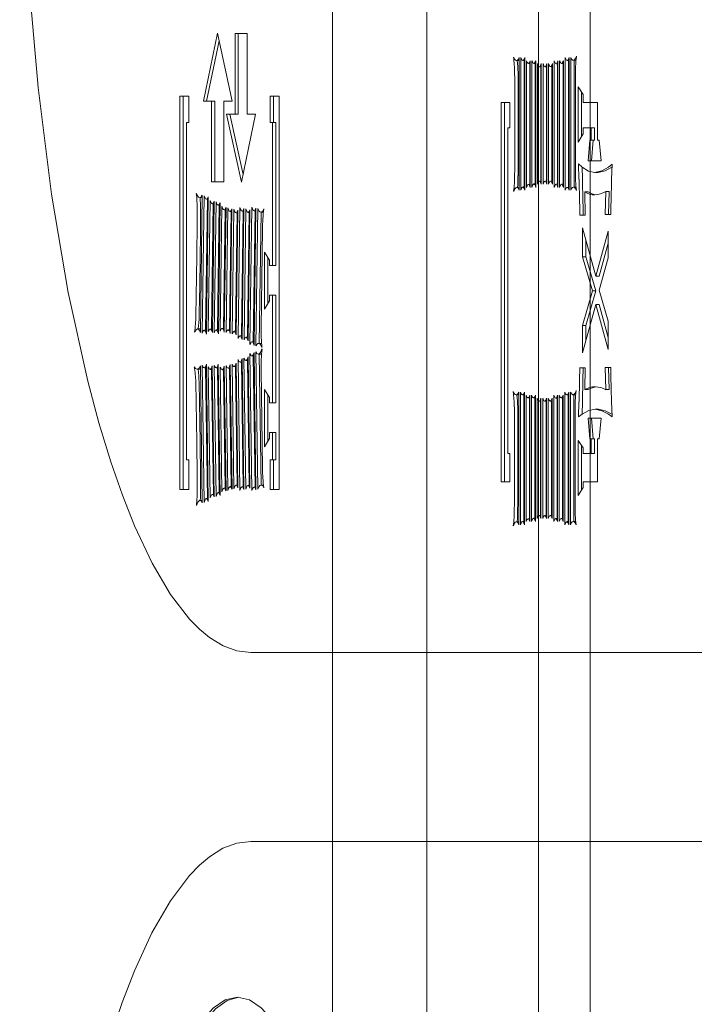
# Model space of a CAD drawing. Header units: millimetres. Extents: x -47038 to 86296, y -75637 to 48966.
# Tile 206 of 256: x -32394 to -32375, y 30483 to 30512. Entities that reach past the tile are written whole.
import ezdxf

# ---------------------------------------------------------------- set-up
doc = ezdxf.new("R2010")
doc.units = ezdxf.units.MM
doc.layers.add('00 - nowa technologia myjni_Nr_pióra__95', color=7, linetype='Continuous', lineweight=20, true_color=0x7c7c7c)
doc.layers.add('XREF', color=8, linetype='Continuous', lineweight=9)

# ---------------------------------------------------------------- blocks, each defined once
blk = doc.blocks.new('parter 2025.10.15')
at = {"layer": '00 - nowa technologia myjni_Nr_pióra__95', "color": 8, "linetype": 'Continuous', "lineweight": 5}
for p, q in [((607.5322, 2583.5757), (607.5322, 2388.5757)), ((607.8072, 2542.286), (607.8072, 2467.2695)), ((608.1322, 2542.286), (608.1322, 2467.2695)), ((608.2822, 2542.286), (608.2822, 2467.2695)), ((607.1971, 2506.9386), (607.1562, 2506.7406)), ((607.2403, 2506.7406), (607.1971, 2506.9386)), ((607.2484, 2506.938), (607.2484, 2506.703)), ((607.2842, 2506.938), (607.2484, 2506.938)), ((607.258, 2506.938), (607.258, 2506.703)), ((607.2842, 2506.703), (607.2842, 2506.938)), ((607.2021, 2506.9161), (607.1658, 2506.7406)), ((608.0757, 2506.4815), (608.0757, 2506.8675)), ((608.0807, 2506.8675), (608.0807, 2506.4815)), ((608.0919, 2506.4815), (608.0919, 2506.8675)), ((608.2098, 2506.8675), (608.2098, 2506.4815)), ((608.221, 2506.4815), (608.221, 2506.8675)), ((608.226, 2506.8675), (608.226, 2506.4815)), ((608.0757, 2506.8596), (608.0681, 2506.8596)), ((608.0919, 2506.859), (608.0864, 2506.859)), ((608.0905, 2506.859), (608.0905, 2506.4913)), ((608.0967, 2506.8587), (608.0967, 2506.49)), ((608.1079, 2506.8507), (608.1024, 2506.8507)), ((608.1065, 2506.8507), (608.1065, 2506.498)), ((608.1079, 2506.49), (608.1079, 2506.8587)), ((608.1129, 2506.8587), (608.1129, 2506.49)), ((608.1241, 2506.8507), (608.1186, 2506.8507)), ((608.1227, 2506.8507), (608.1227, 2506.4998)), ((608.1241, 2506.49), (608.1241, 2506.8587)), ((608.1291, 2506.8501), (608.1291, 2506.4992)), ((608.1402, 2506.841), (608.1347, 2506.841)), ((608.1389, 2506.841), (608.1389, 2506.5077)), ((608.1402, 2506.4992), (608.1402, 2506.8501)), ((608.1453, 2506.8501), (608.1453, 2506.4992)), ((608.1564, 2506.841), (608.1508, 2506.841)), ((608.1549, 2506.841), (608.1549, 2506.5077)), ((608.1564, 2506.4992), (608.1564, 2506.8501)), ((608.1613, 2506.8501), (608.1613, 2506.4992)), ((608.1724, 2506.8413), (608.1671, 2506.8413)), ((608.1711, 2506.8413), (608.1711, 2506.5077)), ((608.1724, 2506.4992), (608.1724, 2506.8501)), ((608.1775, 2506.8587), (608.1775, 2506.49)), ((608.1886, 2506.8498), (608.1834, 2506.8498)), ((608.1872, 2506.8498), (608.1872, 2506.4992)), ((608.1886, 2506.49), (608.1886, 2506.8587)), ((608.1936, 2506.8587), (608.1936, 2506.49)), ((608.2048, 2506.8507), (608.1991, 2506.8507)), ((608.2034, 2506.8507), (608.2034, 2506.4992)), ((608.2048, 2506.49), (608.2048, 2506.8587)), ((608.221, 2506.859), (608.2155, 2506.859)), ((608.2196, 2506.859), (608.2196, 2506.49)), ((608.2414, 2506.8599), (608.2332, 2506.8599)), ((608.2356, 2506.8599), (608.2356, 2506.4906)), ((608.2393, 2506.5364), (608.2393, 2506.8129)), ((608.262, 2506.7601), (608.2478, 2506.7824)), ((608.2478, 2506.7824), (608.2478, 2506.6219)), ((607.1136, 2506.7555), (607.0874, 2506.7555)), ((607.0874, 2506.7555), (607.0874, 2505.6105)), ((607.097, 2506.7555), (607.097, 2505.6105)), ((607.1136, 2506.6792), (607.1136, 2506.7555)), ((607.351, 2506.7555), (607.3773, 2506.7555)), ((607.351, 2506.6789), (607.351, 2506.7555)), ((607.3608, 2506.6789), (607.3608, 2506.7555)), ((607.3773, 2506.7555), (607.3773, 2505.6105)), ((608.2574, 2506.7671), (608.2574, 2506.638)), ((608.262, 2506.7372), (608.262, 2506.7601)), ((607.1562, 2506.7406), (607.1798, 2506.7406)), ((607.1896, 2506.7406), (607.1798, 2506.7406)), ((607.1798, 2506.7406), (607.1798, 2506.5056)), ((607.1896, 2506.7406), (607.1896, 2506.5056)), ((607.2159, 2506.5056), (607.2159, 2506.7406)), ((607.2159, 2506.7406), (607.2403, 2506.7406)), ((608.0488, 2506.7372), (608.0235, 2506.7372)), ((608.0235, 2506.7372), (608.0235, 2505.6328)), ((608.0333, 2506.7372), (608.0333, 2505.6328)), ((608.0488, 2506.6634), (608.0488, 2506.7372)), ((608.3035, 2506.7372), (608.262, 2506.7372)), ((608.3035, 2506.6274), (608.3035, 2506.7372)), ((607.2484, 2506.703), (607.2238, 2506.703)), ((607.2238, 2506.703), (607.2671, 2506.5047)), ((607.2336, 2506.703), (607.2717, 2506.5276)), ((607.258, 2506.703), (607.2484, 2506.703)), ((607.2671, 2506.5047), (607.308, 2506.703)), ((607.308, 2506.703), (607.2842, 2506.703)), ((607.1069, 2505.6969), (607.1069, 2506.6792)), ((607.1069, 2506.6792), (607.1136, 2506.6792)), ((607.3578, 2506.6789), (607.351, 2506.6789)), ((607.3675, 2506.6789), (607.3578, 2506.6789)), ((607.3578, 2506.2624), (607.3578, 2506.6789)), ((607.3675, 2506.2624), (607.3675, 2506.6789)), ((608.0424, 2505.7158), (608.0424, 2506.6634)), ((608.0424, 2506.6634), (608.0488, 2506.6634)), ((608.2478, 2506.6219), (608.262, 2506.6457)), ((608.262, 2506.6457), (608.262, 2506.6634)), ((608.262, 2506.6634), (608.2853, 2506.6634)), ((608.295, 2506.6634), (608.2853, 2506.6634)), ((608.2853, 2506.6634), (608.2853, 2506.6274)), ((608.295, 2506.6634), (608.295, 2506.6274)), ((608.2815, 2506.6274), (608.2762, 2506.5675)), ((608.2853, 2506.6274), (608.2815, 2506.6274)), ((608.295, 2506.6274), (608.2853, 2506.6274)), ((608.2913, 2506.6274), (608.286, 2506.5675)), ((608.3088, 2506.6274), (608.3035, 2506.6274)), ((608.3145, 2506.5675), (608.3088, 2506.6274)), ((608.2594, 2506.5492), (608.2489, 2506.5584)), ((608.2489, 2506.5584), (608.2499, 2506.5138)), ((608.2762, 2506.5675), (608.3145, 2506.5675)), ((608.3461, 2506.5578), (608.3355, 2506.5492)), ((608.3449, 2506.5132), (608.3461, 2506.5578)), ((608.2588, 2506.5498), (608.2597, 2506.5138)), ((608.3059, 2506.5337), (608.2962, 2506.5337)), ((608.3459, 2506.5498), (608.3453, 2506.5492)), ((607.1798, 2506.5056), (607.2159, 2506.5056)), ((608.1079, 2506.498), (608.1025, 2506.498)), ((608.1241, 2506.4998), (608.1187, 2506.4998)), ((608.1402, 2506.5077), (608.1346, 2506.5077)), ((608.1564, 2506.5077), (608.1511, 2506.5077)), ((608.1724, 2506.5077), (608.1669, 2506.5077)), ((608.1886, 2506.4992), (608.1833, 2506.4992)), ((608.2048, 2506.4992), (608.1991, 2506.4992)), ((607.1476, 2506.0671), (607.153, 2506.4668)), ((608.0757, 2506.49), (608.069, 2506.49)), ((608.0919, 2506.4913), (608.0862, 2506.4913)), ((608.221, 2506.49), (608.2156, 2506.49)), ((608.2414, 2506.4906), (608.2341, 2506.4906)), ((608.2763, 2506.4772), (608.2666, 2506.4772)), ((608.2681, 2506.4092), (608.2666, 2506.4772)), ((608.3281, 2506.4778), (608.3264, 2506.4107)), ((608.3377, 2506.4778), (608.3281, 2506.4778)), ((608.3377, 2506.4778), (608.3362, 2506.4107)), ((607.153, 2506.4601), (607.146, 2506.4601)), ((607.1585, 2506.4653), (607.153, 2506.0658)), ((607.1679, 2506.4552), (607.1628, 2506.0744)), ((607.1649, 2506.0631), (607.1704, 2506.4626)), ((607.1702, 2506.4552), (607.1649, 2506.4552)), ((607.1756, 2506.4522), (607.1704, 2506.0707)), ((607.1852, 2506.4421), (607.1803, 2506.0774)), ((607.1875, 2506.4421), (607.182, 2506.4421)), ((607.1824, 2506.068), (607.1876, 2506.4494)), ((607.193, 2506.4479), (607.1878, 2506.0668)), ((607.2026, 2506.4382), (607.1977, 2506.0753)), ((607.2049, 2506.4382), (607.1994, 2506.4382)), ((607.1998, 2506.064), (607.205, 2506.4449)), ((607.2102, 2506.4348), (607.2053, 2506.0716)), ((607.2198, 2506.4241), (607.2151, 2506.0793)), ((607.2221, 2506.4241), (607.2166, 2506.4241)), ((607.2172, 2506.0689), (607.2223, 2506.4317)), ((607.2276, 2506.4308), (607.2227, 2506.0677)), ((607.2372, 2506.4198), (607.2325, 2506.075)), ((607.2395, 2506.4198), (607.2339, 2506.4198)), ((607.2346, 2506.0646), (607.2395, 2506.4278)), ((607.245, 2506.4263), (607.24, 2506.0634)), ((607.2546, 2506.4162), (607.2499, 2506.071)), ((607.2567, 2506.4162), (607.2514, 2506.4162)), ((607.252, 2506.0603), (607.2569, 2506.4235)), ((607.2624, 2506.4314), (607.2572, 2506.05)), ((607.272, 2506.4205), (607.2671, 2506.0579)), ((607.2743, 2506.4205), (607.2691, 2506.4205)), ((607.2693, 2506.0472), (607.2744, 2506.4284)), ((607.2798, 2506.4272), (607.2746, 2506.0457)), ((607.2894, 2506.4171), (607.2845, 2506.0536)), ((607.2917, 2506.4171), (607.2862, 2506.4171)), ((607.2867, 2506.0429), (607.2917, 2506.4244)), ((607.2973, 2506.432), (607.2918, 2506.0326)), ((607.3068, 2506.4217), (607.3016, 2506.0402)), ((607.3037, 2506.0298), (607.3092, 2506.4293)), ((607.3091, 2506.4217), (607.3037, 2506.4217)), ((607.3146, 2506.4281), (607.3092, 2506.0286)), ((607.3242, 2506.418), (607.319, 2506.0359)), ((607.3314, 2506.418), (607.3236, 2506.418)), ((608.2524, 2506.4092), (608.2681, 2506.4092)), ((608.3264, 2506.4107), (608.3423, 2506.4113)), ((607.3243, 2506.082), (607.3282, 2506.368)), ((608.2989, 2506.2312), (608.2603, 2506.3722)), ((608.2603, 2506.3722), (608.2603, 2506.2877)), ((608.3349, 2506.3625), (608.2989, 2506.2312)), ((608.3349, 2506.2846), (608.3349, 2506.3625)), ((608.2701, 2506.3368), (608.2701, 2506.2877)), ((608.3349, 2506.3271), (608.3087, 2506.2312)), ((607.3492, 2506.2785), (607.3344, 2506.3017)), ((607.3344, 2506.3017), (607.3344, 2506.1351)), ((607.3442, 2506.2865), (607.3442, 2506.1513)), ((607.3492, 2506.2624), (607.3492, 2506.2785)), ((608.2701, 2506.2877), (608.2603, 2506.2877)), ((608.2603, 2506.2877), (608.2889, 2506.1885)), ((608.2701, 2506.2877), (608.2986, 2506.1885)), ((608.3087, 2506.191), (608.3349, 2506.2846)), ((607.3578, 2506.2624), (607.3492, 2506.2624)), ((607.3675, 2506.2624), (607.3578, 2506.2624)), ((608.3087, 2506.2312), (608.2989, 2506.2312)), ((608.2889, 2506.1885), (608.2603, 2506.0878)), ((608.2986, 2506.1885), (608.2701, 2506.0878)), ((608.2986, 2506.1885), (608.2889, 2506.1885)), ((608.3349, 2506.1006), (608.3087, 2506.191)), ((607.3344, 2506.1351), (607.3492, 2506.1598)), ((607.3492, 2506.1598), (607.3492, 2506.1763)), ((607.3492, 2506.1763), (607.3578, 2506.1763)), ((607.3675, 2506.1763), (607.3578, 2506.1763)), ((607.3578, 2505.8626), (607.3578, 2506.1763)), ((607.3675, 2505.8626), (607.3675, 2506.1763)), ((608.2603, 2506.0085), (608.2989, 2506.1488)), ((608.3087, 2506.1488), (608.2989, 2506.1488)), ((608.2989, 2506.1488), (608.3349, 2506.0176)), ((608.3087, 2506.1488), (608.3349, 2506.0533)), ((608.3349, 2506.0176), (608.3349, 2506.1006)), ((607.1478, 2506.078), (607.1396, 2506.078)), ((607.1652, 2506.0744), (607.1586, 2506.0744)), ((607.1826, 2506.0774), (607.1762, 2506.0774)), ((607.2, 2506.0753), (607.1937, 2506.0753)), ((607.2174, 2506.0793), (607.211, 2506.0793)), ((607.2348, 2506.075), (607.2285, 2506.075)), ((607.2522, 2506.071), (607.2456, 2506.071)), ((608.2701, 2506.0878), (608.2603, 2506.0878)), ((608.2603, 2506.0878), (608.2603, 2506.0085)), ((608.2701, 2506.0878), (608.2701, 2506.0439)), ((607.2694, 2506.0579), (607.263, 2506.0579)), ((607.2867, 2506.0536), (607.2802, 2506.0536)), ((607.3039, 2506.0402), (607.2976, 2506.0402)), ((607.3268, 2506.0359), (607.317, 2506.0359)), ((607.3092, 2505.6099), (607.3037, 2506.0097)), ((607.3091, 2506.0109), (607.3147, 2505.6114)), ((607.2569, 2505.6154), (607.2519, 2505.9786)), ((607.2571, 2505.9889), (607.2624, 2505.6075)), ((607.2693, 2505.981), (607.2632, 2505.981)), ((607.267, 2505.981), (607.272, 2505.6185)), ((607.2744, 2505.6105), (607.2691, 2505.992)), ((607.2744, 2505.9932), (607.2798, 2505.6117)), ((607.2867, 2505.9859), (607.2801, 2505.9859)), ((607.2844, 2505.9859), (607.2894, 2505.6224)), ((607.2918, 2505.6148), (607.2865, 2505.9963)), ((607.2917, 2506.0066), (607.2973, 2505.6072)), ((607.3037, 2505.9993), (607.2975, 2505.9993)), ((607.3016, 2505.9993), (607.307, 2505.6178)), ((607.3256, 2506.0048), (607.3158, 2506.0048)), ((607.3189, 2506.0048), (607.3242, 2505.6233)), ((607.1478, 2505.9606), (607.138, 2505.9606)), ((607.1531, 2505.5715), (607.1475, 2505.9709)), ((607.1528, 2505.9721), (607.1585, 2505.5727)), ((607.1649, 2505.9648), (607.1586, 2505.9648)), ((607.1628, 2505.9648), (607.1679, 2505.5843)), ((607.1704, 2505.5757), (607.1649, 2505.9752)), ((607.1704, 2505.9676), (607.1757, 2505.5861)), ((607.1824, 2505.9602), (607.1759, 2505.9602)), ((607.1802, 2505.9602), (607.1853, 2505.5959)), ((607.1876, 2505.5892), (607.1823, 2505.9706)), ((607.1878, 2505.9718), (607.193, 2505.5904)), ((607.1998, 2505.9645), (607.1933, 2505.9645)), ((607.1975, 2505.9645), (607.2026, 2505.602)), ((607.205, 2505.5934), (607.1997, 2505.9749)), ((607.2052, 2505.967), (607.2102, 2505.6038)), ((607.2174, 2505.959), (607.211, 2505.959)), ((607.2149, 2505.959), (607.2198, 2505.6145)), ((607.2223, 2505.6069), (607.2171, 2505.97)), ((607.2226, 2505.9712), (607.2276, 2505.6081)), ((607.2346, 2505.9633), (607.2282, 2505.9633)), ((607.2323, 2505.9633), (607.2372, 2505.6188)), ((607.2397, 2505.6111), (607.2345, 2505.9743)), ((607.24, 2505.9755), (607.245, 2505.6123)), ((607.252, 2505.9682), (607.2458, 2505.9682)), ((607.2497, 2505.9682), (607.2546, 2505.623)), ((607.3283, 2505.6722), (607.3242, 2505.9581)), ((608.2679, 2505.9651), (608.2522, 2505.9651)), ((608.2667, 2505.9013), (608.2679, 2505.9651)), ((608.3423, 2505.9657), (608.3264, 2505.9657)), ((608.3264, 2505.9657), (608.3279, 2505.9013)), ((608.3362, 2505.9657), (608.3377, 2505.9013)), ((607.3486, 2505.8785), (607.3338, 2505.9017)), ((607.3338, 2505.9017), (607.3338, 2505.735)), ((608.0746, 2505.508), (608.0746, 2505.8943)), ((608.0797, 2505.8943), (608.0797, 2505.508)), ((608.0908, 2505.508), (608.0908, 2505.8943)), ((608.2087, 2505.8943), (608.2087, 2505.508)), ((608.2199, 2505.508), (608.2199, 2505.8943)), ((608.2249, 2505.8943), (608.2249, 2505.508)), ((608.2763, 2505.9013), (608.2667, 2505.9013)), ((608.2977, 2505.9096), (608.2971, 2505.9096)), ((608.3377, 2505.9013), (608.3279, 2505.9013)), ((607.3436, 2505.8864), (607.3436, 2505.7515)), ((607.3486, 2505.8626), (607.3486, 2505.8785)), ((608.0746, 2505.8864), (608.067, 2505.8864)), ((608.0908, 2505.8858), (608.0853, 2505.8858)), ((608.0894, 2505.8858), (608.0894, 2505.5177)), ((608.0958, 2505.8855), (608.0958, 2505.5171)), ((608.107, 2505.8772), (608.1013, 2505.8772)), ((608.1056, 2505.8772), (608.1056, 2505.5248)), ((608.107, 2505.5171), (608.107, 2505.8855)), ((608.112, 2505.8855), (608.112, 2505.5171)), ((608.1231, 2505.8772), (608.1175, 2505.8772)), ((608.1216, 2505.8772), (608.1216, 2505.5269)), ((608.1231, 2505.5171), (608.1231, 2505.8855)), ((608.128, 2505.8766), (608.128, 2505.5257)), ((608.1392, 2505.8678), (608.1338, 2505.8678)), ((608.1378, 2505.8678), (608.1378, 2505.5345)), ((608.1392, 2505.5257), (608.1392, 2505.8766)), ((608.1442, 2505.8766), (608.1442, 2505.5257)), ((608.1553, 2505.8678), (608.1498, 2505.8678)), ((608.154, 2505.8678), (608.154, 2505.5345)), ((608.1553, 2505.5257), (608.1553, 2505.8766)), ((608.1604, 2505.8766), (608.1604, 2505.5257)), ((608.1715, 2505.8681), (608.1662, 2505.8681)), ((608.1701, 2505.8681), (608.1701, 2505.5345)), ((608.1715, 2505.5257), (608.1715, 2505.8766)), ((608.1765, 2505.8855), (608.1765, 2505.5171)), ((608.1877, 2505.8766), (608.1823, 2505.8766)), ((608.1863, 2505.8766), (608.1863, 2505.5257)), ((608.1877, 2505.5171), (608.1877, 2505.8855)), ((608.1926, 2505.8855), (608.1926, 2505.5171)), ((608.2037, 2505.8772), (608.1982, 2505.8772)), ((608.2023, 2505.8772), (608.2023, 2505.5257)), ((608.2037, 2505.5171), (608.2037, 2505.8855)), ((608.2199, 2505.8858), (608.2145, 2505.8858)), ((608.2185, 2505.8858), (608.2185, 2505.5171)), ((608.2403, 2505.8864), (608.2322, 2505.8864)), ((608.2347, 2505.8864), (608.2347, 2505.5171)), ((608.2499, 2505.8659), (608.2489, 2505.822)), ((608.2597, 2505.8659), (608.2588, 2505.8296)), ((608.3462, 2505.8223), (608.3447, 2505.8666)), ((607.3578, 2505.8626), (607.3486, 2505.8626)), ((607.3675, 2505.8626), (607.3578, 2505.8626)), ((608.2383, 2505.5632), (608.2383, 2505.84)), ((608.3069, 2505.844), (608.2972, 2505.844)), ((608.2489, 2505.822), (608.2591, 2505.8296)), ((608.3145, 2505.818), (608.2762, 2505.818)), ((608.2762, 2505.818), (608.2818, 2505.7582)), ((608.286, 2505.818), (608.2916, 2505.7582)), ((608.3091, 2505.7582), (608.3145, 2505.818)), ((608.3357, 2505.8296), (608.3462, 2505.8223)), ((608.3455, 2505.8296), (608.3459, 2505.8296)), ((607.3338, 2505.735), (607.3486, 2505.7594)), ((607.3486, 2505.7594), (607.3486, 2505.7765)), ((607.3486, 2505.7765), (607.3578, 2505.7765)), ((607.3675, 2505.7765), (607.3578, 2505.7765)), ((607.3578, 2505.6969), (607.3578, 2505.7765)), ((607.3675, 2505.6969), (607.3675, 2505.7765)), ((608.262, 2505.7314), (608.2478, 2505.7533)), ((608.2478, 2505.7533), (608.2478, 2505.5928)), ((608.2818, 2505.7582), (608.2853, 2505.7582)), ((608.295, 2505.7582), (608.2853, 2505.7582)), ((608.2853, 2505.7582), (608.2853, 2505.7158)), ((608.295, 2505.7582), (608.295, 2505.7158)), ((608.3035, 2505.6328), (608.3035, 2505.7582)), ((608.3035, 2505.7582), (608.3091, 2505.7582)), ((608.2574, 2505.7381), (608.2574, 2505.6093)), ((608.262, 2505.7158), (608.262, 2505.7314)), ((607.1136, 2505.6969), (607.1069, 2505.6969)), ((607.1136, 2505.6105), (607.1136, 2505.6969)), ((607.351, 2505.6969), (607.3578, 2505.6969)), ((607.351, 2505.6105), (607.351, 2505.6969)), ((607.3675, 2505.6969), (607.3578, 2505.6969)), ((607.3607, 2505.6105), (607.3607, 2505.6969)), ((608.049, 2505.7158), (608.0424, 2505.7158)), ((608.049, 2505.6328), (608.049, 2505.7158)), ((608.2853, 2505.7158), (608.262, 2505.7158)), ((608.295, 2505.7158), (608.2853, 2505.7158)), ((607.0874, 2505.6105), (607.1136, 2505.6105)), ((607.2221, 2505.6145), (607.2166, 2505.6145)), ((607.2395, 2505.6188), (607.2342, 2505.6188)), ((607.2569, 2505.623), (607.2513, 2505.623)), ((607.2743, 2505.6185), (607.269, 2505.6185)), ((607.2917, 2505.6224), (607.2862, 2505.6224)), ((607.3092, 2505.6178), (607.3039, 2505.6178)), ((607.3314, 2505.6233), (607.3245, 2505.6233)), ((607.3773, 2505.6105), (607.351, 2505.6105)), ((608.0235, 2505.6328), (608.049, 2505.6328)), ((608.2478, 2505.5928), (608.262, 2505.6166)), ((608.262, 2505.6166), (608.262, 2505.6328)), ((608.262, 2505.6328), (608.3035, 2505.6328)), ((607.153, 2505.5785), (607.1466, 2505.5785)), ((607.1704, 2505.5843), (607.1647, 2505.5843)), ((607.1875, 2505.5959), (607.1823, 2505.5959)), ((607.2049, 2505.602), (607.1995, 2505.602)), ((608.107, 2505.5248), (608.1016, 2505.5248)), ((608.1231, 2505.5269), (608.1177, 2505.5269)), ((608.1392, 2505.5345), (608.1337, 2505.5345)), ((608.1553, 2505.5345), (608.15, 2505.5345)), ((608.1715, 2505.5345), (608.1659, 2505.5345)), ((608.1877, 2505.5257), (608.1822, 2505.5257)), ((608.2037, 2505.5257), (608.1982, 2505.5257)), ((608.0746, 2505.5168), (608.0679, 2505.5168)), ((608.0908, 2505.5177), (608.0853, 2505.5177)), ((608.2199, 2505.5171), (608.2145, 2505.5171)), ((608.2405, 2505.5171), (608.233, 2505.5171)), ((607.2944, 2505.1363), (610.0024, 2505.1363)), ((610.0113, 2504.5863), (607.2941, 2504.5863))]:
    blk.add_line(p, q, dxfattribs=at)
for points in [[(606.6217, 2507.8243), (606.6278, 2507.4611), (606.6458, 2507.112), (606.6748, 2506.7809), (606.7138, 2506.4705), (606.7624, 2506.1842), (606.8194, 2505.9261), (606.8519, 2505.8043), (606.8864, 2505.6911), (606.9203, 2505.5937), (606.9557, 2505.5046), (607.0068, 2505.3963), (607.0604, 2505.3053), (607.1162, 2505.233), (607.1449, 2505.204), (607.174, 2505.1802), (607.2134, 2505.1558), (607.2537, 2505.1412), (607.2944, 2505.1363)], [(608.0681, 2506.8596), (608.065, 2506.8605), (608.063, 2506.8623), (608.0594, 2506.8688)], [(608.0757, 2506.8675), (608.0726, 2506.8617), (608.0708, 2506.8605), (608.0681, 2506.8596)], [(608.0864, 2506.859), (608.0844, 2506.8599), (608.0832, 2506.8614), (608.0807, 2506.8675)], [(608.0919, 2506.8675), (608.0894, 2506.8614), (608.0882, 2506.8599), (608.087, 2506.859)], [(608.2155, 2506.859), (608.2136, 2506.8599), (608.2123, 2506.8617), (608.2098, 2506.8675)], [(608.221, 2506.8675), (608.2185, 2506.8614), (608.2173, 2506.8599), (608.2161, 2506.859)], [(608.2332, 2506.8599), (608.2306, 2506.8605), (608.2289, 2506.862), (608.226, 2506.8675)], [(608.2426, 2506.8715), (608.2388, 2506.8636), (608.2367, 2506.8611), (608.2344, 2506.8599), (608.2332, 2506.8599)], [(608.1024, 2506.8507), (608.1006, 2506.8514), (608.0993, 2506.8532), (608.0967, 2506.8587)], [(608.1079, 2506.8587), (608.1054, 2506.8532), (608.1042, 2506.8514), (608.103, 2506.8507)], [(608.1186, 2506.8507), (608.1167, 2506.8514), (608.1155, 2506.8532), (608.1129, 2506.8587)], [(608.1241, 2506.8587), (608.1216, 2506.8532), (608.1204, 2506.8514), (608.1192, 2506.8507)], [(608.1347, 2506.841), (608.1329, 2506.8419), (608.1317, 2506.8437), (608.1291, 2506.8501)], [(608.1402, 2506.8501), (608.1378, 2506.8437), (608.1366, 2506.8419), (608.1354, 2506.841)], [(608.1508, 2506.841), (608.1489, 2506.8419), (608.1477, 2506.8437), (608.1453, 2506.8501)], [(608.1564, 2506.8501), (608.154, 2506.8437), (608.1526, 2506.8419), (608.1514, 2506.841)], [(608.1671, 2506.8413), (608.1653, 2506.8422), (608.1639, 2506.844), (608.1613, 2506.8501)], [(608.1724, 2506.8501), (608.1701, 2506.844), (608.1689, 2506.8422), (608.1677, 2506.8413)], [(608.1834, 2506.8498), (608.1814, 2506.8507), (608.1802, 2506.8526), (608.1775, 2506.8587)], [(608.1886, 2506.8587), (608.1863, 2506.8526), (608.1852, 2506.8507), (608.184, 2506.8498)], [(608.1991, 2506.8507), (608.1973, 2506.8514), (608.1961, 2506.8532), (608.1936, 2506.8587)], [(608.2048, 2506.8587), (608.2023, 2506.8532), (608.2011, 2506.8514), (608.1999, 2506.8507)], [(608.2962, 2506.5337), (608.2779, 2506.5376), (608.2594, 2506.5492)], [(608.3355, 2506.5492), (608.3165, 2506.5382), (608.2962, 2506.5337)], [(608.3453, 2506.5492), (608.3262, 2506.5382), (608.3059, 2506.5337)], [(608.0967, 2506.49), (608.0995, 2506.4955), (608.1007, 2506.4974), (608.1019, 2506.498)], [(608.1025, 2506.498), (608.1044, 2506.4974), (608.1056, 2506.4955), (608.1079, 2506.49)], [(608.1129, 2506.49), (608.1155, 2506.4971), (608.1169, 2506.4986), (608.1181, 2506.4998)], [(608.1187, 2506.4998), (608.1205, 2506.4986), (608.1218, 2506.4971), (608.1241, 2506.49)], [(608.1291, 2506.4992), (608.1315, 2506.505), (608.1328, 2506.5068), (608.134, 2506.5077)], [(608.1346, 2506.5077), (608.1366, 2506.5068), (608.1378, 2506.505), (608.1402, 2506.4992)], [(608.1453, 2506.4992), (608.1479, 2506.505), (608.1491, 2506.5068), (608.1505, 2506.5077)], [(608.1511, 2506.5077), (608.1529, 2506.5068), (608.154, 2506.505), (608.1564, 2506.4992)], [(608.1613, 2506.4992), (608.1639, 2506.505), (608.1651, 2506.5068), (608.1663, 2506.5077)], [(608.1669, 2506.5077), (608.1688, 2506.5068), (608.17, 2506.505), (608.1724, 2506.4992)], [(608.1775, 2506.49), (608.1802, 2506.4964), (608.1814, 2506.498), (608.1827, 2506.4992)], [(608.1833, 2506.4992), (608.1851, 2506.498), (608.1863, 2506.4961), (608.1886, 2506.49)], [(608.1936, 2506.49), (608.1961, 2506.4961), (608.1973, 2506.498), (608.1985, 2506.4986)], [(608.1991, 2506.4992), (608.2011, 2506.498), (608.2023, 2506.4961), (608.2048, 2506.49)], [(607.146, 2506.4601), (607.1422, 2506.4617), (607.1397, 2506.4641), (607.1354, 2506.4723)], [(607.153, 2506.4668), (607.1501, 2506.4623), (607.1486, 2506.4607), (607.146, 2506.4601)], [(608.0597, 2506.4784), (608.0635, 2506.4861), (608.0656, 2506.4885), (608.0678, 2506.4897), (608.069, 2506.49)], [(608.069, 2506.49), (608.0713, 2506.4888), (608.0728, 2506.4876), (608.0757, 2506.4815)], [(608.0807, 2506.4815), (608.0832, 2506.4882), (608.0844, 2506.49), (608.0856, 2506.4909)], [(608.0862, 2506.4913), (608.088, 2506.49), (608.0893, 2506.4882), (608.0919, 2506.4815)], [(608.2098, 2506.4815), (608.2124, 2506.4876), (608.2138, 2506.4894), (608.215, 2506.49)], [(608.2156, 2506.49), (608.2174, 2506.4894), (608.2187, 2506.4876), (608.221, 2506.4815)], [(608.226, 2506.4815), (608.2292, 2506.4876), (608.231, 2506.4894), (608.2341, 2506.4906)], [(608.2341, 2506.4906), (608.237, 2506.4894), (608.239, 2506.4879), (608.2425, 2506.4809)], [(607.1649, 2506.4552), (607.1628, 2506.4562), (607.1612, 2506.4583), (607.1585, 2506.4653)], [(607.1704, 2506.4626), (607.1679, 2506.4574), (607.1667, 2506.4559), (607.1655, 2506.4552)], [(607.182, 2506.4421), (607.1798, 2506.4433), (607.1785, 2506.4455), (607.1756, 2506.4522)], [(607.1876, 2506.4494), (607.185, 2506.4443), (607.1838, 2506.443), (607.1826, 2506.4424)], [(607.1994, 2506.4382), (607.1972, 2506.4391), (607.1959, 2506.4412), (607.193, 2506.4479)], [(607.205, 2506.4449), (607.2024, 2506.44), (607.2012, 2506.4388), (607.2, 2506.4382)], [(607.2166, 2506.4241), (607.2145, 2506.4253), (607.2131, 2506.4272), (607.2102, 2506.4348)], [(607.2223, 2506.4317), (607.2197, 2506.4263), (607.2185, 2506.4247), (607.2172, 2506.4241)], [(607.2339, 2506.4198), (607.2317, 2506.4211), (607.2304, 2506.4232), (607.2276, 2506.4308)], [(607.2395, 2506.4278), (607.2371, 2506.4223), (607.2357, 2506.4205), (607.2345, 2506.4198)], [(607.2514, 2506.4162), (607.2493, 2506.4171), (607.2477, 2506.4192), (607.245, 2506.4263)], [(607.2569, 2506.4235), (607.2545, 2506.4183), (607.2532, 2506.4168), (607.252, 2506.4162)], [(607.2691, 2506.4205), (607.2668, 2506.4217), (607.2654, 2506.4241), (607.2624, 2506.4314)], [(607.2744, 2506.4284), (607.272, 2506.4229), (607.2709, 2506.4211), (607.2697, 2506.4205)], [(607.2862, 2506.4171), (607.2841, 2506.4183), (607.2825, 2506.4205), (607.2798, 2506.4272)], [(607.2917, 2506.4244), (607.2893, 2506.4195), (607.288, 2506.418), (607.2868, 2506.4174)], [(607.3037, 2506.4217), (607.3016, 2506.4229), (607.3001, 2506.4253), (607.2973, 2506.432)], [(607.3092, 2506.4293), (607.3068, 2506.4241), (607.3056, 2506.4226), (607.3044, 2506.4217)], [(607.3236, 2506.418), (607.3204, 2506.4192), (607.3182, 2506.4211), (607.3146, 2506.4281)], [(607.3326, 2506.4278), (607.3291, 2506.4211), (607.3269, 2506.4192), (607.3236, 2506.418)], [(607.1304, 2506.0683), (607.1341, 2506.0744), (607.1362, 2506.0765), (607.1383, 2506.0777), (607.1396, 2506.078)], [(607.1396, 2506.078), (607.1423, 2506.0768), (607.1443, 2506.0747), (607.1476, 2506.0671)], [(607.153, 2506.0658), (607.1556, 2506.0719), (607.1568, 2506.0738), (607.158, 2506.0744)], [(607.1586, 2506.0744), (607.1608, 2506.0732), (607.1621, 2506.0707), (607.1649, 2506.0631)], [(607.1704, 2506.0707), (607.1731, 2506.0753), (607.1744, 2506.0768), (607.1756, 2506.0774)], [(607.1762, 2506.0774), (607.1783, 2506.0762), (607.1798, 2506.0744), (607.1824, 2506.068)], [(607.1878, 2506.0668), (607.1905, 2506.0726), (607.1919, 2506.0744), (607.1931, 2506.075)], [(607.1937, 2506.0753), (607.1959, 2506.0738), (607.1972, 2506.0716), (607.1998, 2506.064)], [(607.2053, 2506.0716), (607.2079, 2506.0768), (607.2091, 2506.0787), (607.2104, 2506.0793)], [(607.211, 2506.0793), (607.2131, 2506.078), (607.2145, 2506.0759), (607.2172, 2506.0689)], [(607.2227, 2506.0677), (607.2253, 2506.0729), (607.2267, 2506.0744), (607.2279, 2506.075)], [(607.2285, 2506.075), (607.2307, 2506.0738), (607.232, 2506.0719), (607.2346, 2506.0646)], [(607.24, 2506.0634), (607.2426, 2506.0686), (607.2438, 2506.0701), (607.245, 2506.0707)], [(607.2456, 2506.071), (607.2477, 2506.0698), (607.2491, 2506.0677), (607.252, 2506.0603)], [(607.2572, 2506.05), (607.26, 2506.0555), (607.2612, 2506.057), (607.2624, 2506.0576)], [(607.263, 2506.0579), (607.2653, 2506.0564), (607.2667, 2506.0542), (607.2693, 2506.0472)], [(607.2746, 2506.0457), (607.2772, 2506.0512), (607.2784, 2506.0527), (607.2796, 2506.0536)], [(607.2802, 2506.0536), (607.2824, 2506.0524), (607.2838, 2506.0503), (607.2867, 2506.0429)], [(607.2918, 2506.0326), (607.2946, 2506.0378), (607.2958, 2506.0396), (607.297, 2506.0402)], [(607.2976, 2506.0402), (607.2998, 2506.039), (607.3012, 2506.0372), (607.3037, 2506.0298)], [(607.3092, 2506.0286), (607.3124, 2506.0338), (607.3141, 2506.0353), (607.317, 2506.0359)], [(607.317, 2506.0359), (607.3205, 2506.0347), (607.3228, 2506.0323), (607.3269, 2506.0237)], [(607.3037, 2506.0097), (607.301, 2506.0024), (607.2996, 2506.0005), (607.2983, 2505.9993)], [(607.3158, 2506.0048), (607.3135, 2506.0054), (607.3118, 2506.0066), (607.3091, 2506.0109)], [(607.3269, 2506.0195), (607.3225, 2506.0097), (607.3199, 2506.0063), (607.3172, 2506.0048), (607.3158, 2506.0048)], [(607.2519, 2505.9786), (607.2491, 2505.9712), (607.2477, 2505.9691), (607.2464, 2505.9682)], [(607.2632, 2505.981), (607.2612, 2505.9819), (607.2598, 2505.9834), (607.2571, 2505.9889)], [(607.2691, 2505.992), (607.2665, 2505.9844), (607.2653, 2505.9822), (607.2638, 2505.981)], [(607.2801, 2505.9859), (607.2783, 2505.9868), (607.277, 2505.9883), (607.2744, 2505.9932)], [(607.2865, 2505.9963), (607.2836, 2505.9892), (607.2822, 2505.9871), (607.2809, 2505.9865)], [(607.2975, 2505.9993), (607.2955, 2505.9999), (607.2943, 2506.0014), (607.2917, 2506.0066)], [(607.138, 2505.9606), (607.1351, 2505.9615), (607.1333, 2505.9627), (607.1299, 2505.9676)], [(607.1475, 2505.9709), (607.1438, 2505.9636), (607.1415, 2505.9615), (607.138, 2505.9606)], [(607.1586, 2505.9648), (607.1567, 2505.9657), (607.1554, 2505.967), (607.1528, 2505.9721)], [(607.1649, 2505.9752), (607.1621, 2505.9679), (607.1606, 2505.966), (607.1592, 2505.9651)], [(607.1759, 2505.9602), (607.174, 2505.9612), (607.1728, 2505.9624), (607.1704, 2505.9676)], [(607.1823, 2505.9706), (607.1795, 2505.9633), (607.178, 2505.9615), (607.1766, 2505.9606)], [(607.1933, 2505.9645), (607.1914, 2505.9654), (607.1902, 2505.967), (607.1878, 2505.9718)], [(607.1997, 2505.9749), (607.1969, 2505.9676), (607.1954, 2505.9657), (607.194, 2505.9648)], [(607.211, 2505.959), (607.209, 2505.9599), (607.2078, 2505.9615), (607.2052, 2505.967)], [(607.2171, 2505.97), (607.2145, 2505.9624), (607.2131, 2505.9602), (607.2116, 2505.959)], [(607.2282, 2505.9633), (607.2264, 2505.9642), (607.225, 2505.9657), (607.2226, 2505.9712)], [(607.2345, 2505.9743), (607.2317, 2505.967), (607.2304, 2505.9645), (607.2288, 2505.9633)], [(607.2458, 2505.9682), (607.2438, 2505.9688), (607.2424, 2505.9706), (607.24, 2505.9755)], [(608.067, 2505.8864), (608.0639, 2505.8873), (608.062, 2505.8888), (608.0584, 2505.8955)], [(608.0746, 2505.8943), (608.0716, 2505.8888), (608.0699, 2505.887), (608.067, 2505.8864)], [(608.0853, 2505.8858), (608.0835, 2505.8867), (608.0823, 2505.8882), (608.0797, 2505.8943)], [(608.0908, 2505.8943), (608.0884, 2505.8882), (608.0871, 2505.8867), (608.0859, 2505.8858)], [(608.2145, 2505.8858), (608.2126, 2505.8867), (608.2113, 2505.8882), (608.2087, 2505.8943)], [(608.2199, 2505.8943), (608.2174, 2505.8882), (608.2164, 2505.8864), (608.2152, 2505.8858)], [(608.2322, 2505.8864), (608.2297, 2505.8876), (608.228, 2505.8888), (608.2249, 2505.8943)], [(608.2416, 2505.898), (608.2379, 2505.8901), (608.2356, 2505.8879), (608.2333, 2505.8867), (608.2322, 2505.8864)], [(608.1013, 2505.8772), (608.0995, 2505.8782), (608.0983, 2505.8797), (608.0958, 2505.8855)], [(608.107, 2505.8855), (608.1045, 2505.8797), (608.1033, 2505.8782), (608.1019, 2505.8772)], [(608.1175, 2505.8772), (608.1157, 2505.8782), (608.1144, 2505.8797), (608.112, 2505.8855)], [(608.1231, 2505.8855), (608.1205, 2505.8797), (608.1193, 2505.8782), (608.1181, 2505.8772)], [(608.1338, 2505.8678), (608.1318, 2505.8687), (608.1306, 2505.8705), (608.128, 2505.8766)], [(608.1392, 2505.8766), (608.1369, 2505.8705), (608.1357, 2505.8687), (608.1344, 2505.8678)], [(608.1498, 2505.8678), (608.1479, 2505.8687), (608.1466, 2505.8705), (608.1442, 2505.8766)], [(608.1553, 2505.8766), (608.1529, 2505.8705), (608.1517, 2505.8687), (608.1505, 2505.8678)], [(608.1662, 2505.8681), (608.1642, 2505.8693), (608.163, 2505.8708), (608.1604, 2505.8766)], [(608.1715, 2505.8766), (608.1691, 2505.8705), (608.1679, 2505.8687), (608.1668, 2505.8681)], [(608.1823, 2505.8766), (608.1805, 2505.8775), (608.1791, 2505.8791), (608.1765, 2505.8855)], [(608.1877, 2505.8855), (608.1854, 2505.8791), (608.1842, 2505.8772), (608.183, 2505.8766)], [(608.1982, 2505.8772), (608.1964, 2505.8782), (608.1952, 2505.8797), (608.1926, 2505.8855)], [(608.2037, 2505.8855), (608.2013, 2505.8797), (608.2, 2505.8782), (608.1988, 2505.8772)], [(608.2591, 2505.8296), (608.2783, 2505.8403), (608.2972, 2505.844)], [(608.2972, 2505.844), (608.3168, 2505.84), (608.3357, 2505.8296)], [(608.3069, 2505.844), (608.3264, 2505.84), (608.3455, 2505.8296)], [(607.2102, 2505.6038), (607.2131, 2505.6111), (607.2145, 2505.6133), (607.2159, 2505.6142)], [(607.2166, 2505.6145), (607.2185, 2505.6136), (607.2197, 2505.612), (607.2223, 2505.6069)], [(607.2276, 2505.6081), (607.2307, 2505.6154), (607.232, 2505.6175), (607.2336, 2505.6188)], [(607.2342, 2505.6188), (607.236, 2505.6178), (607.2372, 2505.6163), (607.2397, 2505.6111)], [(607.245, 2505.6123), (607.2477, 2505.6197), (607.2491, 2505.6218), (607.2506, 2505.6227)], [(607.2513, 2505.623), (607.2532, 2505.6221), (607.2545, 2505.6206), (607.2569, 2505.6154)], [(607.2624, 2505.6075), (607.2654, 2505.6154), (607.2668, 2505.6172), (607.2682, 2505.6181)], [(607.269, 2505.6185), (607.2708, 2505.6172), (607.272, 2505.6157), (607.2744, 2505.6105)], [(607.2798, 2505.6117), (607.2825, 2505.6194), (607.2841, 2505.6212), (607.2854, 2505.6224)], [(607.2862, 2505.6224), (607.288, 2505.6215), (607.2893, 2505.6203), (607.2918, 2505.6148)], [(607.2973, 2505.6072), (607.3002, 2505.6145), (607.3018, 2505.6166), (607.3031, 2505.6175)], [(607.3039, 2505.6178), (607.3057, 2505.6169), (607.307, 2505.6154), (607.3092, 2505.6099)], [(607.3147, 2505.6114), (607.3185, 2505.6197), (607.3208, 2505.6218), (607.3233, 2505.6233), (607.3245, 2505.6233)], [(607.3245, 2505.6233), (607.3272, 2505.6224), (607.3291, 2505.6209), (607.3324, 2505.6154)], [(607.1359, 2505.5641), (607.1402, 2505.5736), (607.1428, 2505.5766), (607.1454, 2505.5782), (607.1466, 2505.5785)], [(607.1466, 2505.5785), (607.1489, 2505.5779), (607.1504, 2505.5763), (607.1531, 2505.5715)], [(607.1585, 2505.5727), (607.1612, 2505.5806), (607.1626, 2505.583), (607.164, 2505.5843)], [(607.1647, 2505.5843), (607.1666, 2505.5834), (607.1679, 2505.5815), (607.1704, 2505.5757)], [(607.1757, 2505.5861), (607.1786, 2505.5928), (607.1802, 2505.5946), (607.1817, 2505.5959)], [(607.1823, 2505.5959), (607.1841, 2505.5953), (607.1853, 2505.5937), (607.1876, 2505.5892)], [(607.193, 2505.5904), (607.196, 2505.5983), (607.1974, 2505.6007), (607.1989, 2505.602)], [(607.1995, 2505.602), (607.2014, 2505.6011), (607.2026, 2505.5995), (607.205, 2505.5934)], [(608.0958, 2505.5171), (608.0984, 2505.5226), (608.0996, 2505.5238), (608.101, 2505.5245)], [(608.1016, 2505.5248), (608.1035, 2505.5238), (608.1047, 2505.5226), (608.107, 2505.5171)], [(608.112, 2505.5171), (608.1146, 2505.5235), (608.1158, 2505.5257), (608.117, 2505.5266)], [(608.1177, 2505.5269), (608.1195, 2505.5257), (608.1207, 2505.5235), (608.1231, 2505.5171)], [(608.128, 2505.5257), (608.1305, 2505.5318), (608.1318, 2505.5336), (608.1331, 2505.5342)], [(608.1337, 2505.5345), (608.1355, 2505.5336), (608.1367, 2505.5318), (608.1392, 2505.5257)], [(608.1442, 2505.5257), (608.1468, 2505.5318), (608.1482, 2505.5336), (608.1494, 2505.5342)], [(608.15, 2505.5345), (608.1518, 2505.5336), (608.1531, 2505.5318), (608.1553, 2505.5257)], [(608.1604, 2505.5257), (608.1628, 2505.5318), (608.164, 2505.5336), (608.1653, 2505.5342)], [(608.1659, 2505.5345), (608.1677, 2505.5336), (608.1691, 2505.5318), (608.1715, 2505.5257)], [(608.1765, 2505.5171), (608.1791, 2505.5232), (608.1804, 2505.5248), (608.1816, 2505.5257)], [(608.1822, 2505.5257), (608.184, 2505.5245), (608.1852, 2505.5226), (608.1877, 2505.5171)], [(608.1926, 2505.5171), (608.1952, 2505.5229), (608.1964, 2505.5248), (608.1976, 2505.5257)], [(608.1982, 2505.5257), (608.2, 2505.5248), (608.2013, 2505.5229), (608.2037, 2505.5171)], [(608.0588, 2505.5052), (608.0624, 2505.5129), (608.0645, 2505.5153), (608.0668, 2505.5165), (608.0679, 2505.5168)], [(608.0679, 2505.5168), (608.0703, 2505.5159), (608.0719, 2505.5141), (608.0746, 2505.508)], [(608.0797, 2505.508), (608.0821, 2505.5147), (608.0833, 2505.5168), (608.0847, 2505.5177)], [(608.0853, 2505.5177), (608.0871, 2505.5168), (608.0884, 2505.5147), (608.0908, 2505.508)], [(608.2087, 2505.508), (608.2113, 2505.5141), (608.2127, 2505.5159), (608.2139, 2505.5168)], [(608.2145, 2505.5171), (608.2164, 2505.5159), (608.2176, 2505.5141), (608.2199, 2505.508)], [(608.2249, 2505.508), (608.2281, 2505.5144), (608.2301, 2505.5165), (608.233, 2505.5171)], [(608.233, 2505.5171), (608.2361, 2505.5165), (608.2379, 2505.5144), (608.2414, 2505.5074)], [(607.2941, 2504.5863), (607.2534, 2504.5815), (607.2131, 2504.5665), (607.1737, 2504.5418), (607.1446, 2504.5174), (607.1159, 2504.4875), (607.0602, 2504.4136), (607.0065, 2504.3202), (606.9554, 2504.2091), (606.92, 2504.1176), (606.8861, 2504.0175), (606.8516, 2503.9015), (606.8191, 2503.777), (606.7621, 2503.5118), (606.7137, 2503.2185), (606.6745, 2502.9006), (606.6455, 2502.5609), (606.6275, 2502.2029), (606.6214, 2501.8306)], [(607.2552, 2504.1329), (607.2201, 2504.1255), (607.1859, 2504.1023), (607.1531, 2504.0657), (607.1293, 2504.0288), (607.1063, 2503.9851), (607.0633, 2503.8765), (607.0373, 2503.7929), (607.0135, 2503.6992), (606.9908, 2503.5899), (606.9703, 2503.4718), (606.9388, 2503.2167), (606.9186, 2502.9353), (606.9116, 2502.6329)], [(607.2598, 2504.1329), (607.2252, 2504.1231), (607.1914, 2504.0987), (607.1591, 2504.0602), (607.1356, 2504.023), (607.1129, 2503.9784), (607.0704, 2503.8695), (607.0453, 2503.7862), (607.0221, 2503.694), (606.9993, 2503.5841), (606.979, 2503.4651), (606.9479, 2503.2118), (606.9282, 2502.9326), (606.9214, 2502.6329)], [(607.5989, 2502.6329), (607.5918, 2502.9353), (607.5718, 2503.2167), (607.5401, 2503.4718), (607.5198, 2503.5899), (607.4969, 2503.6992), (607.4731, 2503.7929), (607.4473, 2503.8765), (607.4041, 2503.9851), (607.3813, 2504.0288), (607.3575, 2504.0657), (607.3245, 2504.1023), (607.2903, 2504.1255), (607.2552, 2504.1329)]]:
    blk.add_lwpolyline(points, dxfattribs=at)
for centre, radius, start, end in [((607.6965, 2506.8196), 0.3661, 0.7724, 7.7197), ((608.7571, 2506.8129), 0.5178, 173.5238, 180.0018), ((607.7318, 2506.8208), 0.3406, 0.5927, 6.5011), ((591.0945, 2506.6753), 16.9687, 359.48909, 0.50336), ((591.1043, 2506.6753), 16.9687, 359.48909, 0.50336), ((607.7051, 2506.5236), 0.3574, 352.7838, 0.1029), ((607.6777, 2506.5248), 0.3946, 354.9089, 359.8616), ((608.804, 2506.5392), 0.5647, 180.2786, 185.9376), ((597.2014, 2506.2062), 11.0529, 1.05121, 1.59265), ((597.2111, 2506.2062), 11.0529, 1.05121, 1.59265), ((619.4787, 2506.1812), 11.1388, 178.29257, 178.81669), ((606.7552, 2506.425), 0.3832, 0.0853, 7.0757), ((608.2969, 2506.523), 0.0551, 236.6024, 269.1491), ((608.3073, 2506.5245), 0.0568, 236.9282, 263.1982), ((608.2943, 2506.5306), 0.0626, 271.6141, 302.3789), ((606.7993, 2506.4263), 0.3489, 359.8557, 5.5648), ((590.2809, 2506.4998), 16.8576, 358.69064, 359.74733), ((590.2907, 2506.4998), 16.8576, 358.69064, 359.74733), ((607.8222, 2506.3619), 0.4941, 172.3401, 179.2761), ((606.7949, 2506.1183), 0.3393, 351.5354, 359.4003), ((606.7724, 2506.1202), 0.3715, 353.463, 359.1554), ((607.9071, 2506.0774), 0.5828, 179.5527, 185.302), ((607.8604, 2505.9651), 0.5362, 174.183, 180.7493), ((606.7891, 2505.9136), 0.3452, 1.552, 9.0462), ((606.8167, 2505.9148), 0.3272, 1.4067, 8.0072), ((596.2042, 2506.1842), 12.05, 358.48657, 358.95893), ((596.214, 2506.1842), 12.05, 358.48657, 358.95893), ((618.3967, 2506.1772), 10.0568, 181.20507, 181.77037), ((590.3111, 2505.5327), 16.8274, 0.26961, 1.32811), ((590.3209, 2505.5327), 16.8274, 0.26961, 1.32811), ((607.6959, 2505.8461), 0.3657, 0.7676, 7.7232), ((608.7561, 2505.84), 0.5178, 173.5238, 180.0018), ((608.298, 2505.847), 0.0627, 90.7648, 119.9532), ((608.3084, 2505.8452), 0.0645, 95.7803, 119.6852), ((608.296, 2505.8449), 0.0646, 60.3625, 88.4514), ((607.731, 2505.8476), 0.3404, 0.5895, 6.5), ((591.1162, 2505.7021), 16.9461, 359.48833, 0.50395), ((591.1259, 2505.7021), 16.9461, 359.48833, 0.50395), ((607.8666, 2505.6819), 0.5384, 181.0499, 187.111), ((606.7674, 2505.6065), 0.371, 353.4352, 0.8458), ((606.7358, 2505.6078), 0.4123, 355.9508, 0.5969), ((607.7041, 2505.5501), 0.3574, 352.7838, 0.1029), ((607.6767, 2505.5519), 0.3946, 354.9089, 359.8616), ((608.8028, 2505.566), 0.5645, 180.2778, 185.9384)]:
    blk.add_arc(centre, radius, start, end, dxfattribs=at)

msp = doc.modelspace()

# ---------------------------------------------------------------- block references
at = {"layer": 'XREF', "xscale": 10, "yscale": 10, "zscale": 10}
msp.add_blockref('parter 2025.10.15', (-38460.61, 5442.285), dxfattribs=at)

doc.saveas('drawing.dxf')
